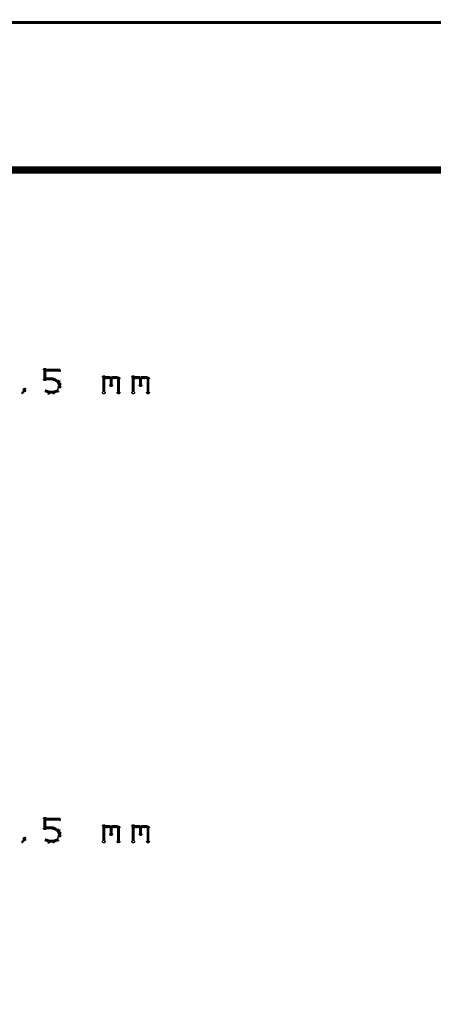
# Model space of a CAD drawing. Extents: x 178 to 725, y 26 to 878.
# Tile 24 of 93: x 327 to 355, y 385 to 452. Entities that reach past the tile are written whole.
import ezdxf

# ---------------------------------------------------------------- set-up
doc = ezdxf.new("R2010")
doc.units = 0
doc.layers.add('DIMENSIONS', color=2, linetype='CONTINUOUS')
doc.layers.add('DRAWING', color=4, linetype='CONTINUOUS')

msp = doc.modelspace()

# ---------------------------------------------------------------- linework, layer by layer
at = {"layer": 'DIMENSIONS', "color": 94}
msp.add_lwpolyline([(243.3, 452.1, 0.1, 0.1, 1), (243.3, 451.9, 0, 0, 0), (243.3, 452, 0, 0, 0), (243.3, 452, 0.2, 0.2, 0), (406.3, 452, 0.2, 0.2, 0), (406.3, 452, 0, 0, 0), (406.3, 452, 0.1, 0.1, 0), (406.3, 451.9, 0.1, 0.1, 1), (406.3, 452.1, 0, 0, 0)], format="xyseb", dxfattribs=at)
at = {"layer": 'DRAWING', "color": 2}
for points in [[(662.5, 442, 0.5, 0.5, 0), (242.5, 442, 0, 0, 0), (242.5, 442, 0.3, 0.3, 0), (242.5, 442.1, 0.3, 0.3, 1), (242.5, 441.9, 0, 0, 0), (242.6, 442, 0.3, 0.3, 1), (242.4, 442, 0, 0, 0), (242.5, 442, 0, 0, 0), (242.5, 442, 0.5, 0.5, 0), (242.5, 362, 0.5, 0.5, 0), (242.5, 362, 0, 0, 0), (242.5, 362, 0.3, 0.3, 0), (242.4, 362, 0.3, 0.3, 1), (242.6, 362, 0, 0, 0), (242.5, 362.1, 0.3, 0.3, 1), (242.5, 361.9, 0, 0, 0), (242.5, 362, 0, 0, 0), (242.5, 362, 0.5, 0.5, 0), (662.5, 362, 0, 0, 0)], [(328.4, 427.8, 0.1, 0.1, 1), (328.6, 427.8, 0, 0, 0), (328.5, 427.8, 0, 0, 0), (328.5, 427.8, 0.2, 0.2, 0), (328.5, 428.4, 0.2, 0.2, 0), (328.5, 428.4, 0, 0, 0), (328.5, 428.4, 0.1, 0.1, 0), (328.6, 428.4, 0.1, 0.1, 1), (328.4, 428.4, 0, 0, 0)], [(328.5, 428.4, 0.1, 0.1, 1), (328.5, 428.3, 0, 0, 0), (328.5, 428.4, 0, 0, 0), (328.5, 428.4, 0.2, 0.2, 0), (329.5, 428.4, 0.2, 0.2, 0), (329.5, 428.4, 0, 0, 0), (329.5, 428.4, 0.1, 0.1, 0), (329.5, 428.3, 0.1, 0.1, 1), (329.5, 428.4, 0, 0, 0)], [(332.4, 426.9, 0.1, 0.1, 1), (332.6, 426.9, 0, 0, 0), (332.5, 426.9, 0, 0, 0), (332.5, 426.9, 0.2, 0.2, 0), (332.5, 427.9, 0.2, 0.2, 0), (332.5, 427.9, 0, 0, 0), (332.5, 427.9, 0.1, 0.1, 0), (332.6, 427.9, 0.1, 0.1, 1), (332.4, 427.9, 0, 0, 0)], [(334.4, 426.9, 0.1, 0.1, 1), (334.6, 426.9, 0, 0, 0), (334.5, 426.9, 0, 0, 0), (334.5, 426.9, 0.2, 0.2, 0), (334.5, 427.9, 0.2, 0.2, 0), (334.5, 427.9, 0, 0, 0), (334.5, 427.9, 0.1, 0.1, 0), (334.6, 427.9, 0.1, 0.1, 1), (334.4, 427.9, 0, 0, 0)], [(329.1, 427.7, 0.1, 0.1, 1), (329.1, 427.8, 0, 0, 0), (329.1, 427.8, 0, 0, 0), (329.1, 427.8, 0.2, 0.2, 0), (328.5, 427.8, 0.2, 0.2, 0), (328.5, 427.8, 0, 0, 0), (328.5, 427.8, 0.1, 0.1, 0), (328.5, 427.8, 0.1, 0.1, 1), (328.5, 427.7, 0, 0, 0)], [(329.4, 427.6, 0.1, 0.1, 1), (329.4, 427.7, 0, 0, 0), (329.4, 427.6, 0, 0, 0), (329.4, 427.6, 0.2, 0.2, 0), (329.1, 427.8, 0.2, 0.2, 0), (329.1, 427.8, 0, 0, 0), (329.1, 427.8, 0.1, 0.1, 0), (329.1, 427.8, 0.1, 0.1, 1), (329.1, 427.7, 0, 0, 0)], [(329.3, 427, 0.1, 0.1, 1), (329.4, 427, 0, 0, 0), (329.4, 427, 0, 0, 0), (329.4, 427, 0.2, 0.2, 0), (329.5, 427.3, 0.2, 0.2, 0), (329.5, 427.3, 0, 0, 0), (329.5, 427.3, 0.1, 0.1, 0), (329.5, 427.2, 0.1, 0.1, 1), (329.5, 427.3, 0, 0, 0)], [(329.5, 427.4, 0.1, 0.1, 1), (329.5, 427.4, 0, 0, 0), (329.5, 427.4, 0, 0, 0), (329.5, 427.4, 0.2, 0.2, 0), (329.4, 427.6, 0.2, 0.2, 0), (329.4, 427.6, 0, 0, 0), (329.4, 427.6, 0.1, 0.1, 0), (329.4, 427.6, 0.1, 0.1, 1), (329.3, 427.6, 0, 0, 0)], [(329.4, 427.3, 0.1, 0.1, 1), (329.6, 427.3, 0, 0, 0), (329.5, 427.3, 0, 0, 0), (329.5, 427.3, 0.2, 0.2, 0), (329.5, 427.4, 0.2, 0.2, 0), (329.5, 427.4, 0, 0, 0), (329.5, 427.4, 0.1, 0.1, 0), (329.6, 427.4, 0.1, 0.1, 1), (329.4, 427.4, 0, 0, 0)], [(332.5, 427.8, 0.1, 0.1, 1), (332.5, 427.7, 0, 0, 0), (332.5, 427.8, 0, 0, 0), (332.5, 427.8, 0.2, 0.2, 0), (332.6, 427.9, 0.2, 0.2, 0), (332.6, 427.9, 0, 0, 0), (332.6, 427.9, 0.1, 0.1, 0), (332.7, 427.8, 0.1, 0.1, 1), (332.6, 427.9, 0, 0, 0)], [(332.6, 427.9, 0.1, 0.1, 1), (332.6, 427.8, 0, 0, 0), (332.6, 427.9, 0, 0, 0), (332.6, 427.9, 0.2, 0.2, 0), (332.9, 427.9, 0.2, 0.2, 0), (332.9, 427.9, 0, 0, 0), (332.9, 427.9, 0.1, 0.1, 0), (332.9, 427.8, 0.1, 0.1, 1), (332.9, 427.9, 0, 0, 0)], [(332.9, 427.9, 0.1, 0.1, 1), (332.8, 427.8, 0, 0, 0), (332.9, 427.9, 0, 0, 0), (332.9, 427.9, 0.2, 0.2, 0), (333, 427.8, 0.2, 0.2, 0), (333, 427.8, 0, 0, 0), (333, 427.8, 0.1, 0.1, 0), (333, 427.7, 0.1, 0.1, 1), (333, 427.8, 0, 0, 0)], [(333.1, 427.8, 0.1, 0.1, 1), (332.9, 427.8, 0, 0, 0), (333, 427.8, 0, 0, 0), (333, 427.8, 0.2, 0.2, 0), (333, 427.4, 0.2, 0.2, 0), (333, 427.4, 0, 0, 0), (333, 427.4, 0.1, 0.1, 0), (332.9, 427.4, 0.1, 0.1, 1), (333.1, 427.4, 0, 0, 0)], [(333, 427.8, 0.1, 0.1, 1), (333, 427.7, 0, 0, 0), (333, 427.8, 0, 0, 0), (333, 427.8, 0.2, 0.2, 0), (333.1, 427.9, 0.2, 0.2, 0), (333.1, 427.9, 0, 0, 0), (333.1, 427.9, 0.1, 0.1, 0), (333.2, 427.8, 0.1, 0.1, 1), (333.1, 427.9, 0, 0, 0)], [(333.1, 427.9, 0.1, 0.1, 1), (333.1, 427.8, 0, 0, 0), (333.1, 427.9, 0, 0, 0), (333.1, 427.9, 0.2, 0.2, 0), (333.4, 427.9, 0.2, 0.2, 0), (333.4, 427.9, 0, 0, 0), (333.4, 427.9, 0.1, 0.1, 0), (333.4, 427.8, 0.1, 0.1, 1), (333.4, 427.9, 0, 0, 0)], [(333.4, 427.9, 0.1, 0.1, 1), (333.3, 427.8, 0, 0, 0), (333.4, 427.9, 0, 0, 0), (333.4, 427.9, 0.2, 0.2, 0), (333.5, 427.8, 0.2, 0.2, 0), (333.5, 427.8, 0, 0, 0), (333.5, 427.8, 0.1, 0.1, 0), (333.5, 427.7, 0.1, 0.1, 1), (333.5, 427.8, 0, 0, 0)], [(333.6, 427.8, 0.1, 0.1, 1), (333.4, 427.8, 0, 0, 0), (333.5, 427.8, 0, 0, 0), (333.5, 427.8, 0.2, 0.2, 0), (333.5, 426.9, 0.2, 0.2, 0), (333.5, 426.9, 0, 0, 0), (333.5, 426.9, 0.1, 0.1, 0), (333.4, 426.9, 0.1, 0.1, 1), (333.6, 426.9, 0, 0, 0)], [(334.5, 427.8, 0.1, 0.1, 1), (334.5, 427.7, 0, 0, 0), (334.5, 427.8, 0, 0, 0), (334.5, 427.8, 0.2, 0.2, 0), (334.6, 427.9, 0.2, 0.2, 0), (334.6, 427.9, 0, 0, 0), (334.6, 427.9, 0.1, 0.1, 0), (334.7, 427.8, 0.1, 0.1, 1), (334.6, 427.9, 0, 0, 0)], [(334.6, 427.9, 0.1, 0.1, 1), (334.6, 427.8, 0, 0, 0), (334.6, 427.9, 0, 0, 0), (334.6, 427.9, 0.2, 0.2, 0), (334.9, 427.9, 0.2, 0.2, 0), (334.9, 427.9, 0, 0, 0), (334.9, 427.9, 0.1, 0.1, 0), (334.9, 427.8, 0.1, 0.1, 1), (334.9, 427.9, 0, 0, 0)], [(334.9, 427.9, 0.1, 0.1, 1), (334.8, 427.8, 0, 0, 0), (334.9, 427.9, 0, 0, 0), (334.9, 427.9, 0.2, 0.2, 0), (335, 427.8, 0.2, 0.2, 0), (335, 427.8, 0, 0, 0), (335, 427.8, 0.1, 0.1, 0), (335, 427.7, 0.1, 0.1, 1), (335, 427.8, 0, 0, 0)], [(335.1, 427.8, 0.1, 0.1, 1), (334.9, 427.8, 0, 0, 0), (335, 427.8, 0, 0, 0), (335, 427.8, 0.2, 0.2, 0), (335, 427.4, 0.2, 0.2, 0), (335, 427.4, 0, 0, 0), (335, 427.4, 0.1, 0.1, 0), (334.9, 427.4, 0.1, 0.1, 1), (335.1, 427.4, 0, 0, 0)], [(335, 427.8, 0.1, 0.1, 1), (335, 427.7, 0, 0, 0), (335, 427.8, 0, 0, 0), (335, 427.8, 0.2, 0.2, 0), (335.1, 427.9, 0.2, 0.2, 0), (335.1, 427.9, 0, 0, 0), (335.1, 427.9, 0.1, 0.1, 0), (335.2, 427.8, 0.1, 0.1, 1), (335.1, 427.9, 0, 0, 0)], [(335.1, 427.9, 0.1, 0.1, 1), (335.1, 427.8, 0, 0, 0), (335.1, 427.9, 0, 0, 0), (335.1, 427.9, 0.2, 0.2, 0), (335.4, 427.9, 0.2, 0.2, 0), (335.4, 427.9, 0, 0, 0), (335.4, 427.9, 0.1, 0.1, 0), (335.4, 427.8, 0.1, 0.1, 1), (335.4, 427.9, 0, 0, 0)], [(335.4, 427.9, 0.1, 0.1, 1), (335.3, 427.8, 0, 0, 0), (335.4, 427.9, 0, 0, 0), (335.4, 427.9, 0.2, 0.2, 0), (335.5, 427.8, 0.2, 0.2, 0), (335.5, 427.8, 0, 0, 0), (335.5, 427.8, 0.1, 0.1, 0), (335.5, 427.7, 0.1, 0.1, 1), (335.5, 427.8, 0, 0, 0)], [(335.6, 427.8, 0.1, 0.1, 1), (335.4, 427.8, 0, 0, 0), (335.5, 427.8, 0, 0, 0), (335.5, 427.8, 0.2, 0.2, 0), (335.5, 426.9, 0.2, 0.2, 0), (335.5, 426.9, 0, 0, 0), (335.5, 426.9, 0.1, 0.1, 0), (335.4, 426.9, 0.1, 0.1, 1), (335.6, 426.9, 0, 0, 0)], [(327, 426.9, 0.1, 0.1, 1), (327, 426.8, 0, 0, 0), (327, 426.9, 0, 0, 0), (327, 426.9, 0.2, 0.2, 0), (327.1, 427, 0.2, 0.2, 0), (327.1, 427, 0, 0, 0), (327.1, 427, 0.1, 0.1, 0), (327.2, 427, 0.1, 0.1, 1), (327.1, 427, 0, 0, 0)], [(327.1, 427, 0.1, 0.1, 1), (327.2, 427, 0, 0, 0), (327.1, 427, 0, 0, 0), (327.1, 427, 0.2, 0.2, 0), (327.1, 427.1, 0.2, 0.2, 0), (327.1, 427.1, 0, 0, 0), (327.1, 427.1, 0.1, 0.1, 0), (327.2, 427.1, 0.1, 0.1, 1), (327.1, 427.1, 0, 0, 0)], [(328.5, 427, 0.1, 0.1, 1), (328.5, 427, 0, 0, 0), (328.5, 427, 0, 0, 0), (328.5, 427, 0.2, 0.2, 0), (328.8, 426.9, 0.2, 0.2, 0), (328.8, 426.9, 0, 0, 0), (328.8, 426.9, 0.1, 0.1, 0), (328.7, 426.8, 0.1, 0.1, 1), (328.8, 426.9, 0, 0, 0)], [(328.8, 426.9, 0.1, 0.1, 1), (328.8, 426.8, 0, 0, 0), (328.8, 426.9, 0, 0, 0), (328.8, 426.9, 0.2, 0.2, 0), (329.1, 426.9, 0.2, 0.2, 0), (329.1, 426.9, 0, 0, 0), (329.1, 426.9, 0.1, 0.1, 0), (329.1, 426.8, 0.1, 0.1, 1), (329.1, 426.9, 0, 0, 0)], [(329.1, 426.9, 0.1, 0.1, 1), (329.1, 426.8, 0, 0, 0), (329.1, 426.9, 0, 0, 0), (329.1, 426.9, 0.2, 0.2, 0), (329.4, 427, 0.2, 0.2, 0), (329.4, 427, 0, 0, 0), (329.4, 427, 0.1, 0.1, 0), (329.4, 427, 0.1, 0.1, 1), (329.4, 427, 0, 0, 0)], [(328.4, 397.3, 0.1, 0.1, 1), (328.6, 397.3, 0, 0, 0), (328.5, 397.3, 0, 0, 0), (328.5, 397.3, 0.2, 0.2, 0), (328.5, 397.9, 0.2, 0.2, 0), (328.5, 397.9, 0, 0, 0), (328.5, 397.9, 0.1, 0.1, 0), (328.6, 397.9, 0.1, 0.1, 1), (328.4, 397.9, 0, 0, 0)], [(328.5, 397.9, 0.1, 0.1, 1), (328.5, 397.8, 0, 0, 0), (328.5, 397.9, 0, 0, 0), (328.5, 397.9, 0.2, 0.2, 0), (329.5, 397.9, 0.2, 0.2, 0), (329.5, 397.9, 0, 0, 0), (329.5, 397.9, 0.1, 0.1, 0), (329.5, 397.8, 0.1, 0.1, 1), (329.5, 397.9, 0, 0, 0)], [(329.1, 397.2, 0.1, 0.1, 1), (329.1, 397.3, 0, 0, 0), (329.1, 397.3, 0, 0, 0), (329.1, 397.3, 0.2, 0.2, 0), (328.5, 397.3, 0.2, 0.2, 0), (328.5, 397.3, 0, 0, 0), (328.5, 397.3, 0.1, 0.1, 0), (328.5, 397.3, 0.1, 0.1, 1), (328.5, 397.2, 0, 0, 0)], [(329.4, 397.1, 0.1, 0.1, 1), (329.4, 397.2, 0, 0, 0), (329.4, 397.1, 0, 0, 0), (329.4, 397.1, 0.2, 0.2, 0), (329.1, 397.3, 0.2, 0.2, 0), (329.1, 397.3, 0, 0, 0), (329.1, 397.3, 0.1, 0.1, 0), (329.1, 397.3, 0.1, 0.1, 1), (329.1, 397.2, 0, 0, 0)], [(332.4, 396.4, 0.1, 0.1, 1), (332.6, 396.4, 0, 0, 0), (332.5, 396.4, 0, 0, 0), (332.5, 396.4, 0.2, 0.2, 0), (332.5, 397.4, 0.2, 0.2, 0), (332.5, 397.4, 0, 0, 0), (332.5, 397.4, 0.1, 0.1, 0), (332.6, 397.4, 0.1, 0.1, 1), (332.4, 397.4, 0, 0, 0)], [(332.5, 397.3, 0.1, 0.1, 1), (332.5, 397.2, 0, 0, 0), (332.5, 397.3, 0, 0, 0), (332.5, 397.3, 0.2, 0.2, 0), (332.6, 397.4, 0.2, 0.2, 0), (332.6, 397.4, 0, 0, 0), (332.6, 397.4, 0.1, 0.1, 0), (332.7, 397.3, 0.1, 0.1, 1), (332.6, 397.4, 0, 0, 0)], [(332.6, 397.4, 0.1, 0.1, 1), (332.6, 397.3, 0, 0, 0), (332.6, 397.4, 0, 0, 0), (332.6, 397.4, 0.2, 0.2, 0), (332.9, 397.4, 0.2, 0.2, 0), (332.9, 397.4, 0, 0, 0), (332.9, 397.4, 0.1, 0.1, 0), (332.9, 397.3, 0.1, 0.1, 1), (332.9, 397.4, 0, 0, 0)], [(332.9, 397.4, 0.1, 0.1, 1), (332.8, 397.3, 0, 0, 0), (332.9, 397.4, 0, 0, 0), (332.9, 397.4, 0.2, 0.2, 0), (333, 397.3, 0.2, 0.2, 0), (333, 397.3, 0, 0, 0), (333, 397.3, 0.1, 0.1, 0), (333, 397.2, 0.1, 0.1, 1), (333, 397.3, 0, 0, 0)], [(333.1, 397.3, 0.1, 0.1, 1), (332.9, 397.3, 0, 0, 0), (333, 397.3, 0, 0, 0), (333, 397.3, 0.2, 0.2, 0), (333, 396.9, 0.2, 0.2, 0), (333, 396.9, 0, 0, 0), (333, 396.9, 0.1, 0.1, 0), (332.9, 396.9, 0.1, 0.1, 1), (333.1, 396.9, 0, 0, 0)], [(333, 397.3, 0.1, 0.1, 1), (333, 397.2, 0, 0, 0), (333, 397.3, 0, 0, 0), (333, 397.3, 0.2, 0.2, 0), (333.1, 397.4, 0.2, 0.2, 0), (333.1, 397.4, 0, 0, 0), (333.1, 397.4, 0.1, 0.1, 0), (333.2, 397.3, 0.1, 0.1, 1), (333.1, 397.4, 0, 0, 0)], [(333.1, 397.4, 0.1, 0.1, 1), (333.1, 397.3, 0, 0, 0), (333.1, 397.4, 0, 0, 0), (333.1, 397.4, 0.2, 0.2, 0), (333.4, 397.4, 0.2, 0.2, 0), (333.4, 397.4, 0, 0, 0), (333.4, 397.4, 0.1, 0.1, 0), (333.4, 397.3, 0.1, 0.1, 1), (333.4, 397.4, 0, 0, 0)], [(333.4, 397.4, 0.1, 0.1, 1), (333.3, 397.3, 0, 0, 0), (333.4, 397.4, 0, 0, 0), (333.4, 397.4, 0.2, 0.2, 0), (333.5, 397.3, 0.2, 0.2, 0), (333.5, 397.3, 0, 0, 0), (333.5, 397.3, 0.1, 0.1, 0), (333.5, 397.2, 0.1, 0.1, 1), (333.5, 397.3, 0, 0, 0)], [(333.6, 397.3, 0.1, 0.1, 1), (333.4, 397.3, 0, 0, 0), (333.5, 397.3, 0, 0, 0), (333.5, 397.3, 0.2, 0.2, 0), (333.5, 396.4, 0.2, 0.2, 0), (333.5, 396.4, 0, 0, 0), (333.5, 396.4, 0.1, 0.1, 0), (333.4, 396.4, 0.1, 0.1, 1), (333.6, 396.4, 0, 0, 0)], [(334.4, 396.4, 0.1, 0.1, 1), (334.6, 396.4, 0, 0, 0), (334.5, 396.4, 0, 0, 0), (334.5, 396.4, 0.2, 0.2, 0), (334.5, 397.4, 0.2, 0.2, 0), (334.5, 397.4, 0, 0, 0), (334.5, 397.4, 0.1, 0.1, 0), (334.6, 397.4, 0.1, 0.1, 1), (334.4, 397.4, 0, 0, 0)], [(334.5, 397.3, 0.1, 0.1, 1), (334.5, 397.2, 0, 0, 0), (334.5, 397.3, 0, 0, 0), (334.5, 397.3, 0.2, 0.2, 0), (334.6, 397.4, 0.2, 0.2, 0), (334.6, 397.4, 0, 0, 0), (334.6, 397.4, 0.1, 0.1, 0), (334.7, 397.3, 0.1, 0.1, 1), (334.6, 397.4, 0, 0, 0)], [(334.6, 397.4, 0.1, 0.1, 1), (334.6, 397.3, 0, 0, 0), (334.6, 397.4, 0, 0, 0), (334.6, 397.4, 0.2, 0.2, 0), (334.9, 397.4, 0.2, 0.2, 0), (334.9, 397.4, 0, 0, 0), (334.9, 397.4, 0.1, 0.1, 0), (334.9, 397.3, 0.1, 0.1, 1), (334.9, 397.4, 0, 0, 0)], [(334.9, 397.4, 0.1, 0.1, 1), (334.8, 397.3, 0, 0, 0), (334.9, 397.4, 0, 0, 0), (334.9, 397.4, 0.2, 0.2, 0), (335, 397.3, 0.2, 0.2, 0), (335, 397.3, 0, 0, 0), (335, 397.3, 0.1, 0.1, 0), (335, 397.2, 0.1, 0.1, 1), (335, 397.3, 0, 0, 0)], [(335.1, 397.3, 0.1, 0.1, 1), (334.9, 397.3, 0, 0, 0), (335, 397.3, 0, 0, 0), (335, 397.3, 0.2, 0.2, 0), (335, 396.9, 0.2, 0.2, 0), (335, 396.9, 0, 0, 0), (335, 396.9, 0.1, 0.1, 0), (334.9, 396.9, 0.1, 0.1, 1), (335.1, 396.9, 0, 0, 0)], [(335, 397.3, 0.1, 0.1, 1), (335, 397.2, 0, 0, 0), (335, 397.3, 0, 0, 0), (335, 397.3, 0.2, 0.2, 0), (335.1, 397.4, 0.2, 0.2, 0), (335.1, 397.4, 0, 0, 0), (335.1, 397.4, 0.1, 0.1, 0), (335.2, 397.3, 0.1, 0.1, 1), (335.1, 397.4, 0, 0, 0)], [(335.1, 397.4, 0.1, 0.1, 1), (335.1, 397.3, 0, 0, 0), (335.1, 397.4, 0, 0, 0), (335.1, 397.4, 0.2, 0.2, 0), (335.4, 397.4, 0.2, 0.2, 0), (335.4, 397.4, 0, 0, 0), (335.4, 397.4, 0.1, 0.1, 0), (335.4, 397.3, 0.1, 0.1, 1), (335.4, 397.4, 0, 0, 0)], [(335.4, 397.4, 0.1, 0.1, 1), (335.3, 397.3, 0, 0, 0), (335.4, 397.4, 0, 0, 0), (335.4, 397.4, 0.2, 0.2, 0), (335.5, 397.3, 0.2, 0.2, 0), (335.5, 397.3, 0, 0, 0), (335.5, 397.3, 0.1, 0.1, 0), (335.5, 397.2, 0.1, 0.1, 1), (335.5, 397.3, 0, 0, 0)], [(335.6, 397.3, 0.1, 0.1, 1), (335.4, 397.3, 0, 0, 0), (335.5, 397.3, 0, 0, 0), (335.5, 397.3, 0.2, 0.2, 0), (335.5, 396.4, 0.2, 0.2, 0), (335.5, 396.4, 0, 0, 0), (335.5, 396.4, 0.1, 0.1, 0), (335.4, 396.4, 0.1, 0.1, 1), (335.6, 396.4, 0, 0, 0)], [(327, 396.4, 0.1, 0.1, 1), (327, 396.3, 0, 0, 0), (327, 396.4, 0, 0, 0), (327, 396.4, 0.2, 0.2, 0), (327.1, 396.5, 0.2, 0.2, 0), (327.1, 396.5, 0, 0, 0), (327.1, 396.5, 0.1, 0.1, 0), (327.2, 396.5, 0.1, 0.1, 1), (327.1, 396.5, 0, 0, 0)], [(327.1, 396.5, 0.1, 0.1, 1), (327.2, 396.5, 0, 0, 0), (327.1, 396.5, 0, 0, 0), (327.1, 396.5, 0.2, 0.2, 0), (327.1, 396.6, 0.2, 0.2, 0), (327.1, 396.6, 0, 0, 0), (327.1, 396.6, 0.1, 0.1, 0), (327.2, 396.6, 0.1, 0.1, 1), (327.1, 396.6, 0, 0, 0)], [(329.3, 396.5, 0.1, 0.1, 1), (329.4, 396.5, 0, 0, 0), (329.4, 396.5, 0, 0, 0), (329.4, 396.5, 0.2, 0.2, 0), (329.5, 396.8, 0.2, 0.2, 0), (329.5, 396.8, 0, 0, 0), (329.5, 396.8, 0.1, 0.1, 0), (329.5, 396.7, 0.1, 0.1, 1), (329.5, 396.8, 0, 0, 0)], [(329.5, 396.9, 0.1, 0.1, 1), (329.5, 396.9, 0, 0, 0), (329.5, 396.9, 0, 0, 0), (329.5, 396.9, 0.2, 0.2, 0), (329.4, 397.1, 0.2, 0.2, 0), (329.4, 397.1, 0, 0, 0), (329.4, 397.1, 0.1, 0.1, 0), (329.4, 397.1, 0.1, 0.1, 1), (329.3, 397.1, 0, 0, 0)], [(329.4, 396.8, 0.1, 0.1, 1), (329.6, 396.8, 0, 0, 0), (329.5, 396.8, 0, 0, 0), (329.5, 396.8, 0.2, 0.2, 0), (329.5, 396.9, 0.2, 0.2, 0), (329.5, 396.9, 0, 0, 0), (329.5, 396.9, 0.1, 0.1, 0), (329.6, 396.9, 0.1, 0.1, 1), (329.4, 396.9, 0, 0, 0)], [(328.5, 396.5, 0.1, 0.1, 1), (328.5, 396.5, 0, 0, 0), (328.5, 396.5, 0, 0, 0), (328.5, 396.5, 0.2, 0.2, 0), (328.8, 396.4, 0.2, 0.2, 0), (328.8, 396.4, 0, 0, 0), (328.8, 396.4, 0.1, 0.1, 0), (328.7, 396.3, 0.1, 0.1, 1), (328.8, 396.4, 0, 0, 0)], [(328.8, 396.4, 0.1, 0.1, 1), (328.8, 396.3, 0, 0, 0), (328.8, 396.4, 0, 0, 0), (328.8, 396.4, 0.2, 0.2, 0), (329.1, 396.4, 0.2, 0.2, 0), (329.1, 396.4, 0, 0, 0), (329.1, 396.4, 0.1, 0.1, 0), (329.1, 396.3, 0.1, 0.1, 1), (329.1, 396.4, 0, 0, 0)], [(329.1, 396.4, 0.1, 0.1, 1), (329.1, 396.3, 0, 0, 0), (329.1, 396.4, 0, 0, 0), (329.1, 396.4, 0.2, 0.2, 0), (329.4, 396.5, 0.2, 0.2, 0), (329.4, 396.5, 0, 0, 0), (329.4, 396.5, 0.1, 0.1, 0), (329.4, 396.5, 0.1, 0.1, 1), (329.4, 396.5, 0, 0, 0)]]:
    msp.add_lwpolyline(points, format="xyseb", dxfattribs=at)

doc.saveas('drawing.dxf')
